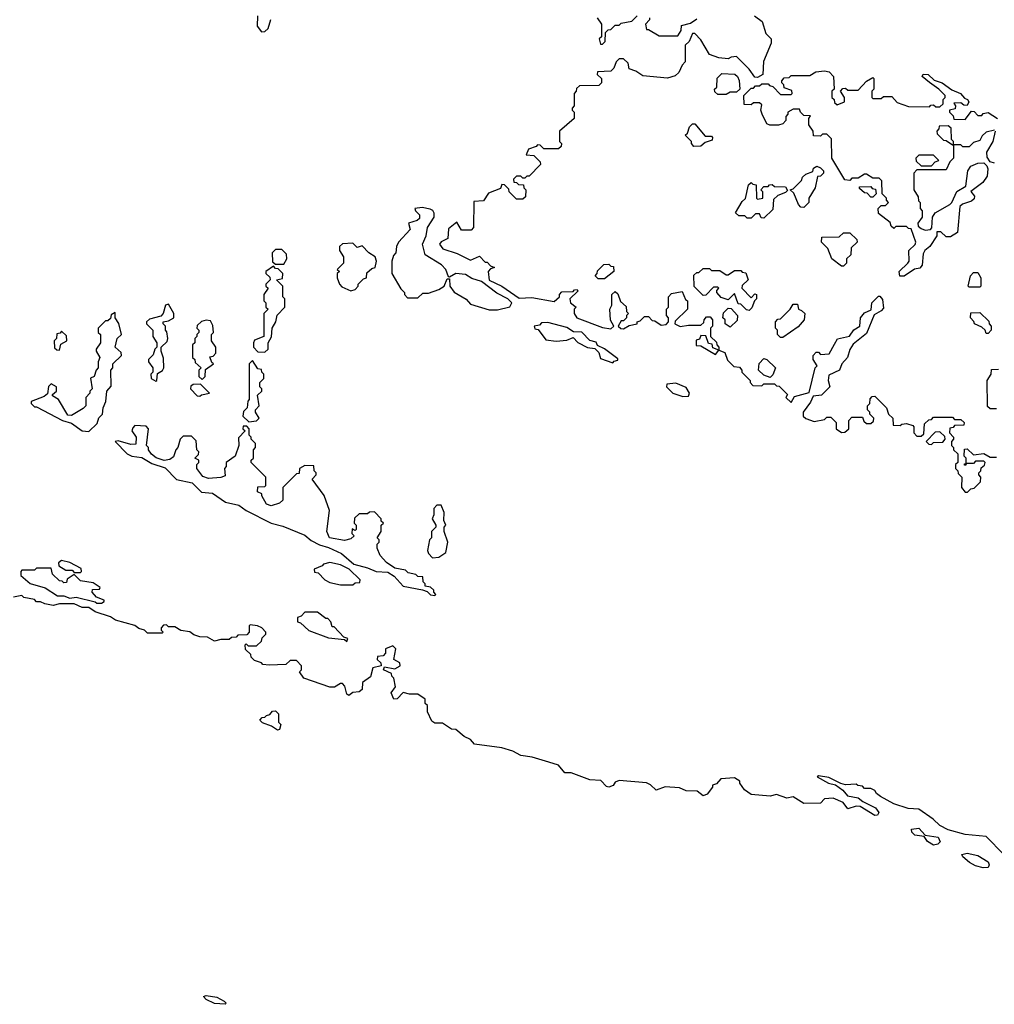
# Model space of a CAD drawing. Extents: x 2640764 to 2777785, y 718840 to 815082.
# Tile 68 of 148: x 2722805 to 2727454, y 763620 to 768316. Entities that reach past the tile are written whole.
import ezdxf

# ---------------------------------------------------------------- set-up
doc = ezdxf.new("R2010")
doc.units = 0

msp = doc.modelspace()

# ---------------------------------------------------------------- linework, layer by layer
at = {"layer": '0CON10XD'}
for points in [[(2723940, 768335), (2723937.5, 768285), (2723958.3, 768258.3), (2723975, 768260), (2723990, 768275), (2724003, 768317)], [(2726310, 768335), (2726347, 768307), (2726365, 768250), (2726390, 768225), (2726390, 768205), (2726353, 768117), (2726350, 768055), (2726325, 768040), (2726311.7, 768041.7), (2726285, 768080), (2726225, 768140), (2726198.3, 768138.3), (2726185, 768130), (2726140, 768135), (2726095, 768150), (2726055, 768220), (2726025, 768250), (2726015, 768250), (2725998.3, 768211.7), (2725980, 768195), (2725980, 768115), (2725965, 768100), (2725950, 768065), (2725931.7, 768048.3), (2725895, 768037.5), (2725778.3, 768048.3), (2725745, 768070), (2725711.7, 768081.7), (2725708.3, 768108.3), (2725685, 768130), (2725665, 768130), (2725650, 768115), (2725640, 768085), (2725625, 768070), (2725561.7, 768068.3), (2725560, 768055), (2725580, 768035), (2725580, 768015), (2725568.3, 768001.7), (2725475, 768000), (2725461.7, 767988.3), (2725460, 767975), (2725450, 767965), (2725450, 767905), (2725440, 767895), (2725440, 767885), (2725450, 767875), (2725450, 767845), (2725380, 767785), (2725380, 767735), (2725390, 767725), (2725388.3, 767711.7), (2725375, 767700), (2725305, 767700), (2725288.3, 767718.3), (2725275, 767720), (2725268.3, 767711.7), (2725231.7, 767698.3), (2725221.7, 767671.7), (2725258.3, 767668.3), (2725288.3, 767638.3), (2725290, 767625), (2725235, 767570), (2725225, 767570), (2725215, 767560), (2725205, 767560), (2725195, 767570), (2725175, 767570), (2725160, 767555), (2725161.7, 767541.7), (2725175, 767540), (2725185, 767530), (2725208.3, 767528.3), (2725210, 767515), (2725220, 767505), (2725218.3, 767471.7), (2725205, 767460), (2725175, 767460), (2725140, 767495), (2725138.3, 767508.3), (2725118.3, 767528.3), (2725105, 767530), (2725098.3, 767511.7), (2725041.7, 767488.3), (2725018.3, 767451.7), (2724971.7, 767448.3), (2724970, 767325), (2724958.3, 767311.7), (2724913, 767313), (2724890, 767350), (2724850.7, 767319.3), (2724846.7, 767273.3), (2724815, 767257.5), (2724807.5, 767245), (2724823.8, 767223.8), (2724891.7, 767201.7), (2724955, 767170), (2724998.3, 767188.3), (2725025, 767160), (2725035, 767160), (2725051.7, 767141.7), (2725070, 767135), (2725051.7, 767128.3), (2725040, 767115), (2725043.9, 767073.9), (2725105, 767046), (2725188.3, 766988.3), (2725248.3, 766991.7), (2725355, 766972.5), (2725380, 766995), (2725380, 767005), (2725391.7, 767018.3), (2725445, 767020), (2725451.7, 767028.3), (2725465, 767030), (2725468.3, 767021.7), (2725430, 766985), (2725432.5, 766965), (2725460, 766945), (2725450, 766935), (2725450, 766915), (2725463.6, 766893.6), (2725585, 766847.5), (2725625, 766842.5), (2725640, 766855), (2725623, 766883), (2725620, 766935), (2725630, 766955), (2725630, 767005), (2725645, 767020), (2725658.3, 767008.3), (2725671.7, 766971.7), (2725698.3, 766948.3), (2725700, 766925), (2725710, 766915), (2725700, 766905), (2725700, 766895), (2725685, 766880), (2725675, 766880), (2725660, 766855), (2725673, 766843), (2725685, 766842.5), (2725713, 766857), (2725750, 766865), (2725750, 766875), (2725765, 766880), (2725785, 766900), (2725805, 766900), (2725821.7, 766881.7), (2725835, 766880), (2725865, 766860), (2725888.3, 766861.7), (2725900, 766875), (2725900, 766895), (2725890, 766905), (2725890, 766935), (2725900, 766945), (2725900, 766995), (2725915, 767010), (2725965, 767020), (2725981.7, 766981.7), (2725990, 766975), (2725990, 766935), (2725931.7, 766878.3), (2725930, 766865), (2725955, 766852.5), (2725995, 766860), (2726055, 766860), (2726068.3, 766871.7), (2726070, 766885), (2726081.7, 766898.3), (2726098.3, 766898.3), (2726110, 766885), (2726110, 766855), (2726100, 766845), (2726100, 766805), (2726128.3, 766778.3), (2726130, 766765), (2726140, 766755), (2726140, 766740), (2726168.3, 766728.3), (2726181.7, 766691.7), (2726211.7, 766661.7), (2726238.3, 766658.3), (2726250, 766645), (2726250, 766635), (2726290, 766595), (2726290, 766585), (2726301.7, 766571.7), (2726345, 766570), (2726355, 766580), (2726405, 766580), (2726415, 766570), (2726428.3, 766568.3), (2726468.3, 766528.3), (2726460, 766515), (2726485, 766490), (2726501.7, 766518.3), (2726571.7, 766538.3), (2726600, 766655), (2726610, 766665), (2726590, 766695), (2726590, 766715), (2726605, 766730), (2726615, 766730), (2726625, 766720), (2726667, 766723), (2726691.7, 766768.3)], [(2725560, 768325), (2725580, 768295), (2725580, 768235), (2725570, 768225), (2725575, 768200), (2725585, 768200), (2725598.3, 768211.7), (2725600, 768255), (2725611.7, 768268.3), (2725625, 768270), (2725645, 768290), (2725665, 768290), (2725675, 768300), (2725725, 768310), (2725750, 768335)], [(2725810, 768325), (2725810, 768315), (2725790, 768295), (2725795, 768270), (2725805, 768270), (2725855, 768240), (2725945, 768240), (2725960, 768265), (2725961.7, 768288.3), (2726005, 768300), (2726035, 768320)], [(2727025, 767092.5), (2727003.3, 767093.3), (2727000, 767115), (2727042.5, 767155), (2727047.5, 767165), (2727046.7, 767215), (2727076.4, 767243.6), (2727080, 767255), (2727058.3, 767318.3), (2727045, 767320), (2727035, 767330), (2726985, 767330), (2726975, 767320), (2726961.7, 767331.7), (2726958.3, 767348.3), (2726901.7, 767391.7), (2726900, 767415), (2726915, 767430), (2726935, 767430), (2726950, 767445), (2726940, 767455), (2726940, 767465), (2726920, 767485), (2726918.3, 767548.3), (2726905, 767560), (2726875, 767560), (2726845, 767580), (2726835, 767580), (2726805, 767560), (2726775, 767560), (2726765, 767550), (2726741.7, 767551.7), (2726680, 767655), (2726678.3, 767748.3), (2726655, 767770), (2726635, 767770), (2726625, 767760), (2726591.7, 767761.7), (2726590, 767785), (2726570, 767815), (2726570, 767845), (2726578.3, 767858.3), (2726545, 767860), (2726530, 767875), (2726525, 767890), (2726495, 767890), (2726470, 767875), (2726470, 767865), (2726460, 767855), (2726460, 767835), (2726445, 767820), (2726425, 767812.5), (2726383, 767813), (2726370, 767820), (2726347.5, 767865), (2726340, 767885), (2726345, 767910), (2726335, 767920), (2726305, 767920), (2726295, 767910), (2726261.7, 767911.7), (2726260, 767955), (2726295, 767990), (2726305, 767990), (2726315, 768000), (2726335, 768000), (2726345, 768010), (2726375, 768010), (2726381.7, 768001.7), (2726398.3, 767998.3), (2726435, 767960), (2726485, 767960), (2726490, 767965), (2726488.3, 767978.3), (2726451.7, 767991.7), (2726450, 768005), (2726440, 768015), (2726440, 768025), (2726451.7, 768038.3), (2726475, 768040), (2726485, 768050), (2726575, 768050), (2726603, 768067), (2726645, 768072.5), (2726667, 768067), (2726687.5, 768045), (2726690, 767985), (2726680, 767975), (2726680, 767945), (2726690, 767935), (2726691.7, 767921.7), (2726705, 767910), (2726740, 767925), (2726740, 767945), (2726720, 767975), (2726731.7, 767988.3), (2726745, 767990), (2726755, 767980), (2726805, 767980), (2726845, 768022.5), (2726875, 768040), (2726880, 768035), (2726880, 767985), (2726870, 767975), (2726870, 767945), (2726875, 767940), (2726915, 767940), (2726925, 767950), (2726965, 767950), (2726991.7, 767921.7), (2727045, 767902.5), (2727145, 767900), (2727151.7, 767908.3), (2727165, 767910), (2727175, 767900), (2727195, 767900), (2727210, 767915), (2727210, 767935), (2727220, 767945), (2727220, 767955), (2727190, 767985), (2727145, 768016.7), (2727110, 768045), (2727115, 768056.2), (2727138.8, 768055), (2727167.3, 768027.3), (2727206.2, 768015), (2727252.3, 767982.3), (2727293.8, 767965), (2727312, 767942), (2727326.7, 767935), (2727333.3, 767925), (2727325, 767907.5), (2727308.3, 767908.3), (2727295, 767920), (2727261.7, 767918.3), (2727270, 767905), (2727268.3, 767891.7), (2727240, 767885), (2727240, 767875), (2727258.3, 767858.3), (2727261.7, 767841.7), (2727315, 767840), (2727345, 767880), (2727358.3, 767878.3), (2727375, 767860), (2727395, 767860), (2727401.2, 767868.8), (2727425, 767873.8), (2727470, 767845)], [(2726175, 767960), (2726135, 767960), (2726121.7, 767971.7), (2726120, 767985), (2726130, 767995), (2726133, 768037), (2726155, 768060), (2726217, 768057), (2726230, 768045), (2726237, 768027), (2726240, 767985), (2726225, 767970), (2726195, 767970), (2726175, 767960)], [(2726021.7, 767711.7), (2726010, 767725), (2726010, 767735), (2725980, 767765), (2725990, 767775), (2726000, 767805), (2726015, 767820), (2726025, 767820), (2726075, 767760), (2726105, 767760), (2726110, 767755), (2726108.3, 767741.7), (2726075, 767730), (2726055, 767712.5), (2726021.7, 767711.7)], [(2727455, 767790), (2727415, 767780), (2727397, 767763), (2727385, 767740), (2727355, 767730), (2727335, 767710), (2727305, 767710), (2727295, 767720), (2727260, 767720), (2727260, 767655), (2727241.7, 767638.3), (2727225, 767600), (2727085, 767600), (2727070, 767585), (2727070, 767505), (2727091.7, 767471.7), (2727092.5, 767452.5), (2727100, 767445), (2727100, 767415), (2727110, 767405), (2727110, 767375), (2727090, 767345), (2727091.7, 767331.7), (2727105, 767320), (2727125, 767312.5), (2727150, 767315), (2727156.7, 767323.3), (2727160, 767375), (2727172.5, 767395), (2727242.5, 767435), (2727252.5, 767445), (2727275, 767497.5), (2727318.3, 767521.7), (2727328.8, 767595), (2727342.5, 767617.5), (2727375, 767632.5), (2727403.6, 767633.6), (2727418.8, 767618.8), (2727423.3, 767605), (2727420, 767570), (2727400, 767540), (2727342.5, 767497.5), (2727360, 767475), (2727358.3, 767461.7), (2727345, 767450), (2727303, 767437), (2727290, 767425), (2727278.3, 767301.7), (2727245, 767280), (2727225, 767280), (2727200, 767305), (2727180, 767305), (2727180, 767285), (2727146.2, 767233.8), (2727122.5, 767215), (2727115, 767200), (2727110, 767145), (2727098.8, 767131.2), (2727073, 767127), (2727025, 767092.5)], [(2727260, 767720), (2727260, 767735), (2727250, 767745), (2727248.3, 767798.3), (2727235, 767810), (2727191.7, 767808.3), (2727190, 767795), (2727180, 767785), (2727181.7, 767771.7), (2727211.7, 767741.7), (2727225, 767740), (2727255, 767720), (2727260, 767720)], [(2727455, 767632.5), (2727435, 767637.5), (2727420, 767660), (2727418.8, 767685), (2727448.8, 767735), (2727460, 767785)], [(2727155, 767620), (2727171.7, 767638.3), (2727190, 767645), (2727165, 767670), (2727095, 767670), (2727080, 767655), (2727081.7, 767641.7), (2727105, 767620), (2727155, 767620)], [(2726545, 767420), (2726531.7, 767421.7), (2726520, 767435), (2726498.3, 767488.3), (2726480, 767505), (2726495, 767510), (2726535, 767550), (2726540, 767565), (2726555, 767580), (2726588.3, 767591.7), (2726591.7, 767608.3), (2726607, 767617), (2726625, 767610), (2726640, 767595), (2726640, 767585), (2726625, 767570), (2726611.7, 767568.3), (2726600, 767515), (2726570, 767465), (2726570, 767445), (2726545, 767420)], [(2726355, 767370), (2726341.7, 767371.7), (2726335, 767390), (2726315, 767390), (2726295, 767370), (2726275, 767370), (2726265, 767380), (2726235, 767380), (2726220, 767395), (2726251.7, 767448.3), (2726267, 767463), (2726281.7, 767528.3), (2726295, 767540), (2726301.7, 767531.7), (2726318.3, 767528.3), (2726320, 767465), (2726325, 767460), (2726350, 767465), (2726350, 767495), (2726340, 767505), (2726355, 767520), (2726375, 767520), (2726381.7, 767528.3), (2726395, 767530), (2726405, 767520), (2726458.3, 767518.3), (2726468.3, 767501.7), (2726458.3, 767491.7), (2726421.7, 767478.3), (2726401.7, 767458.3), (2726398.3, 767411.7), (2726355, 767370)], [(2726875, 767470), (2726865, 767470), (2726848.3, 767488.3), (2726835, 767490), (2726811.7, 767511.7), (2726811.7, 767518.3), (2726865, 767520), (2726871.7, 767511.7), (2726888.3, 767508.3), (2726890, 767485), (2726875, 767470)], [(2725085, 766932.5), (2725143, 766947), (2725152.5, 766965), (2725133.3, 766985), (2725081.3, 767011.3), (2725007.5, 767067.5), (2724961.3, 767081.3), (2724931.4, 767101.4), (2724885, 767105.6), (2724855, 767087.5), (2724850, 767090), (2724837.5, 767125), (2724817.5, 767147.5), (2724740, 767195), (2724726.7, 767245), (2724743.3, 767285), (2724750, 767325), (2724782.5, 767375), (2724783, 767393), (2724776.4, 767406.4), (2724763, 767413), (2724725, 767420), (2724690, 767415), (2724692.5, 767405), (2724712.5, 767385), (2724711.7, 767368.3), (2724701.7, 767358.3), (2724660, 767345), (2724667.5, 767315), (2724612.5, 767255), (2724602.5, 767235), (2724600, 767205), (2724588.3, 767191.7), (2724580, 767165), (2724580, 767105), (2724623, 767033), (2724640, 767015), (2724640, 767005), (2724655, 766990), (2724705, 766990), (2724728.3, 767011.7), (2724755, 767012.5), (2724805, 767030), (2724830, 767045), (2724845, 767080), (2724855, 767080), (2724857.5, 767045), (2724877, 767017), (2724935, 766982.5), (2724955, 766960), (2725045, 766932.5), (2725085, 766932.5)], [(2726735, 767140), (2726725, 767140), (2726680, 767175), (2726660, 767225), (2726630, 767255), (2726631.7, 767278.3), (2726715, 767280), (2726735, 767300), (2726765, 767300), (2726798.3, 767268.3), (2726800, 767255), (2726771.7, 767228.3), (2726770, 767195), (2726750, 767175), (2726750, 767155), (2726735, 767140)], [(2724385, 767022.5), (2724405, 767030), (2724420, 767045), (2724420, 767055), (2724445, 767080), (2724460, 767085), (2724461.7, 767108.3), (2724485, 767130), (2724500, 767135), (2724507.5, 767165), (2724500, 767185), (2724470, 767205), (2724438.3, 767238.3), (2724415, 767230), (2724395, 767250), (2724345, 767247.5), (2724330, 767235), (2724330, 767215), (2724350, 767185), (2724350, 767155), (2724320, 767125), (2724330, 767115), (2724320, 767105), (2724320, 767085), (2724330, 767055), (2724341.7, 767041.7), (2724385, 767022.5)], [(2724065, 767150), (2724080, 767175), (2724078.3, 767198.3), (2724055, 767220), (2724025, 767220), (2724010, 767205), (2724011.7, 767161.7), (2724025, 767150), (2724065, 767150)], [(2723975, 766730), (2723990, 766745), (2723990, 766775), (2724007, 766803), (2724010, 766845), (2724027.5, 766875), (2724033, 766907), (2724070, 766945), (2724070, 766985), (2724060, 766995), (2724060, 767045), (2724030, 767075), (2724058.3, 767081.7), (2724060, 767105), (2724038.3, 767128.3), (2724025, 767130), (2724015, 767140), (2723980, 767115), (2723980, 767105), (2723998.3, 767088.3), (2724000, 767075), (2723980, 767055), (2723980, 767045), (2723990, 767035), (2723970, 767005), (2723970, 766975), (2723980, 766965), (2723980, 766945), (2723990, 766935), (2723970, 766915), (2723970, 766805), (2723925, 766787.5), (2723920, 766775), (2723920, 766755), (2723941.7, 766731.7), (2723975, 766730)], [(2725595, 767080), (2725565, 767080), (2725550, 767095), (2725560, 767105), (2725561.7, 767118.3), (2725591.7, 767148.3), (2725615, 767150), (2725625, 767140), (2725638.3, 767138.3), (2725640, 767115), (2725595, 767080)], [(2726285, 766930), (2726271.7, 766931.7), (2726245, 766960), (2726231.7, 766961.7), (2726215, 767010), (2726185, 766980), (2726151.7, 766991.7), (2726130, 767015), (2726130, 767025), (2726140, 767035), (2726135, 767040), (2726115, 767040), (2726078.3, 767001.7), (2726065, 767000), (2726023, 767043), (2726021.7, 767098.3), (2726035, 767110), (2726045, 767110), (2726065, 767130), (2726095, 767130), (2726105, 767120), (2726145, 767120), (2726175, 767100), (2726185, 767100), (2726215, 767120), (2726245, 767120), (2726251.7, 767111.7), (2726268.3, 767108.3), (2726280, 767075), (2726251.7, 767048.3), (2726250, 767035), (2726295, 766990), (2726311.7, 767008.3), (2726320, 767005), (2726320, 766985), (2726310, 766975), (2726298.3, 766941.7), (2726285, 766930)], [(2727385, 767040), (2727335, 767040), (2727330, 767045), (2727340, 767095), (2727355, 767110), (2727375, 767110), (2727390, 767085), (2727390, 767045), (2727385, 767040)], [(2726691.7, 766768.3), (2726706.7, 766793.3), (2726763.6, 766806.4), (2726785, 766836.7), (2726812.5, 766855), (2726816.7, 766895), (2726835, 766917.5), (2726867.5, 766932.5), (2726870, 766965), (2726901.7, 766998.3), (2726908.3, 766998.3), (2726921.7, 766981.7), (2726925, 766940), (2726915, 766927.5), (2726881.7, 766908.3), (2726845, 766820), (2726781.7, 766768.3), (2726765, 766742.5), (2726753.8, 766705), (2726726.7, 766675), (2726716, 766644), (2726665, 766620), (2726661.2, 766595), (2726670, 766565), (2726630, 766525), (2726590, 766520), (2726578.3, 766491.7), (2726543.3, 766445), (2726542.5, 766425), (2726555, 766413.3), (2726595, 766400), (2726645, 766410), (2726655, 766420), (2726675, 766420), (2726700, 766395), (2726700, 766365), (2726725, 766347.5), (2726741.7, 766348.3), (2726760, 766365), (2726760, 766405), (2726775, 766420), (2726825, 766420), (2726831.7, 766401.7), (2726845, 766390), (2726865, 766390), (2726878.3, 766401.7), (2726880, 766415), (2726860, 766435), (2726860, 766445), (2726850, 766455), (2726850, 766475), (2726860, 766485), (2726861.7, 766508.3), (2726871.7, 766518.3), (2726885, 766520), (2726940, 766465), (2726950, 766435), (2726970, 766415), (2726971.7, 766381.7), (2727005, 766380), (2727013, 766387), (2727035, 766390), (2727065, 766380), (2727070, 766375), (2727070, 766345), (2727085, 766330), (2727105, 766330), (2727118.3, 766341.7), (2727121.7, 766388.3), (2727141.7, 766408.3), (2727155, 766410), (2727165, 766420), (2727255, 766420), (2727265, 766410), (2727295, 766410), (2727310, 766395), (2727308.3, 766381.7), (2727265, 766380), (2727258.3, 766371.7), (2727241.7, 766368.3), (2727240, 766345), (2727260, 766325), (2727260, 766315), (2727250, 766305), (2727250, 766285), (2727260, 766275), (2727260, 766265), (2727280, 766245), (2727280, 766205), (2727270, 766195), (2727270, 766175), (2727280, 766165), (2727281.7, 766151.7), (2727300, 766135), (2727297.5, 766085), (2727315, 766062.5), (2727327, 766063), (2727341.7, 766078.3), (2727358.3, 766081.7), (2727388.3, 766111.7), (2727390, 766135), (2727380, 766145), (2727380, 766155), (2727390, 766165), (2727391.7, 766178.3), (2727408.3, 766191.7), (2727410, 766205), (2727405, 766210), (2727365, 766210), (2727355, 766200), (2727320, 766200), (2727318.3, 766191.7), (2727311.7, 766191.7), (2727311.7, 766198.3), (2727320, 766200), (2727320, 766225), (2727310, 766235), (2727311.7, 766268.3), (2727325, 766270), (2727355, 766240), (2727405, 766247.5), (2727435, 766230), (2727465, 766230)], [(2723455, 766592.5), (2723460, 766595), (2723461.7, 766628.3), (2723486.4, 766643.6), (2723492.5, 766655), (2723491.7, 766701.7), (2723480, 766735), (2723480, 766755), (2723508.3, 766781.7), (2723512.5, 766795), (2723507, 766827), (2723500, 766835), (2723500, 766855), (2723490, 766865), (2723490, 766875), (2723515, 766880), (2723540, 766895), (2723540, 766915), (2723515, 766960), (2723500, 766955), (2723490, 766915), (2723478.3, 766901.7), (2723425, 766887.5), (2723410, 766875), (2723410, 766865), (2723440, 766835), (2723440, 766805), (2723460, 766775), (2723460, 766755), (2723450, 766745), (2723441.7, 766718.3), (2723420, 766695), (2723420, 766685), (2723440, 766655), (2723440, 766635), (2723430, 766625), (2723432.5, 766605), (2723455, 766592.5)], [(2726445, 766800), (2726435, 766800), (2726420, 766815), (2726420, 766835), (2726410, 766845), (2726410, 766875), (2726421.7, 766888.3), (2726435, 766890), (2726480, 766935), (2726495, 766960), (2726515, 766960), (2726520, 766935), (2726535, 766930), (2726550, 766915), (2726547.5, 766885), (2726519.3, 766850.7), (2726445, 766800)], [(2723135, 766352.5), (2723175, 766390), (2723183, 766417), (2723200, 766435), (2723202.5, 766465), (2723216.7, 766495), (2723220, 766545), (2723241.7, 766568.3), (2723240, 766645), (2723250, 766655), (2723250, 766675), (2723290, 766715), (2723288.3, 766728.3), (2723260, 766755), (2723270, 766795), (2723290, 766815), (2723277.5, 766867.5), (2723260, 766895), (2723260, 766920), (2723241.7, 766908.3), (2723238.3, 766891.7), (2723225, 766880), (2723215, 766880), (2723180, 766845), (2723180, 766825), (2723190, 766815), (2723190, 766775), (2723170, 766745), (2723170, 766735), (2723187.5, 766705), (2723180, 766685), (2723180, 766655), (2723170, 766645), (2723160, 766615), (2723143, 766607), (2723150, 766555), (2723140, 766545), (2723140, 766535), (2723120, 766515), (2723120, 766475), (2723108.3, 766461.7), (2723051.7, 766428.3), (2723035, 766430), (2722990, 766505), (2722961.7, 766521.7), (2722961.7, 766528.3), (2722980, 766545), (2722980, 766565), (2722955, 766580), (2722943, 766567), (2722938.3, 766531.7), (2722921.7, 766518.3), (2722860, 766495), (2722860, 766485), (2722875, 766470), (2722885, 766470), (2723010, 766405), (2723052, 766392), (2723102.5, 766355), (2723135, 766352.5)], [(2726195, 766850), (2726170, 766865), (2726170, 766885), (2726160, 766895), (2726161.7, 766918.3), (2726185, 766940), (2726198.3, 766938.3), (2726230, 766905), (2726228.3, 766881.7), (2726195, 766850)], [(2727425, 766820), (2727415, 766820), (2727410, 766835), (2727395, 766850), (2727360, 766865), (2727357, 766877), (2727340, 766895), (2727341.7, 766918.3), (2727385, 766920), (2727428.3, 766878.3), (2727430, 766865), (2727440, 766855), (2727440, 766835), (2727425, 766820)], [(2723675, 766600), (2723690, 766615), (2723691.7, 766648.3), (2723730, 766675), (2723721.7, 766681.7), (2723711.7, 766708.3), (2723728.3, 766711.7), (2723740, 766725), (2723740, 766755), (2723720, 766785), (2723720, 766815), (2723730, 766825), (2723727, 766857), (2723715, 766880), (2723695, 766882.5), (2723673, 766877), (2723651.7, 766858.3), (2723650, 766845), (2723660, 766835), (2723660, 766825), (2723650, 766815), (2723650, 766805), (2723640, 766795), (2723640, 766775), (2723630, 766765), (2723630, 766705), (2723640, 766695), (2723641.7, 766681.7), (2723670, 766655), (2723660, 766645), (2723660, 766615), (2723675, 766600)], [(2725635, 766680), (2725641.7, 766688.3), (2725658.3, 766691.7), (2725658.3, 766698.3), (2725595, 766746.7), (2725561.7, 766761.7), (2725555, 766777.5), (2725525, 766786.7), (2725485.9, 766825.9), (2725446.7, 766826.7), (2725415, 766848), (2725325, 766872.5), (2725295, 766870), (2725285, 766860), (2725260, 766855), (2725261.7, 766841.7), (2725278.3, 766838.3), (2725315, 766790), (2725365, 766782.5), (2725415, 766787.5), (2725445, 766800), (2725467, 766777), (2725513, 766753), (2725548.3, 766748.3), (2725568.3, 766728.3), (2725575, 766700), (2725635, 766680)], [(2722995, 766740), (2723001.7, 766768.3), (2723030, 766785), (2723028.3, 766808.3), (2723005, 766830), (2722998.3, 766821.7), (2722981.7, 766818.3), (2722980, 766795), (2722970, 766785), (2722971.7, 766751.7), (2722981.7, 766741.7), (2722995, 766740)], [(2726125, 766720), (2726140, 766740), (2726111.7, 766751.7), (2726108.3, 766768.3), (2726091.7, 766771.7), (2726078.3, 766808.3), (2726055, 766810), (2726048.3, 766791.7), (2726031.7, 766788.3), (2726031.7, 766761.7), (2726055, 766760), (2726125, 766720)], [(2723898.3, 766398.3), (2723935, 766402.5), (2723947.5, 766415), (2723930, 766445), (2723930, 766455), (2723947.5, 766475), (2723940, 766525), (2723960, 766545), (2723960, 766555), (2723950, 766565), (2723950, 766585), (2723970, 766605), (2723970, 766625), (2723960, 766635), (2723958.3, 766648.3), (2723941.7, 766651.7), (2723915, 766690), (2723900, 766675), (2723900, 766505), (2723893, 766497), (2723890, 766465), (2723873, 766447), (2723870, 766425), (2723898.3, 766398.3)], [(2726385, 766610), (2726355, 766620), (2726330, 766645), (2726333, 766677), (2726355, 766700), (2726370, 766695), (2726410, 766655), (2726398.3, 766621.7), (2726385, 766610)], [(2727465, 766460), (2727435, 766460), (2727421.7, 766471.7), (2727420, 766595), (2727440, 766625), (2727441.7, 766648.3), (2727475, 766650)], [(2723665, 766520), (2723673, 766527), (2723710, 766535), (2723668.3, 766578.3), (2723633, 766577), (2723621.7, 766568.3), (2723620, 766555), (2723651.7, 766521.7), (2723665, 766520)], [(2725968.3, 766518.3), (2725995, 766520), (2726000, 766535), (2725985, 766562.5), (2725935, 766582.5), (2725891.7, 766578.3), (2725890, 766565), (2725920, 766535), (2725968.3, 766518.3)], [(2724785, 765570), (2724790, 765575), (2724780, 765585), (2724780, 765595), (2724765, 765610), (2724740, 765615), (2724740, 765625), (2724730, 765635), (2724728.3, 765658.3), (2724705, 765660), (2724695, 765670), (2724658.3, 765678.3), (2724645, 765690), (2724595, 765700), (2724555, 765727.5), (2724525, 765760), (2724510, 765795), (2724510, 765815), (2724520, 765825), (2724520, 765835), (2724510, 765845), (2724530, 765875), (2724530, 765905), (2724540, 765915), (2724530, 765925), (2724530, 765935), (2724498.3, 765968.3), (2724473, 765967), (2724465, 765960), (2724425, 765960), (2724401.7, 765938.3), (2724400, 765915), (2724410, 765905), (2724410, 765885), (2724405, 765880), (2724391.7, 765888.3), (2724390, 765865), (2724400, 765855), (2724385, 765840), (2724355, 765832.5), (2724282.5, 765845), (2724270, 765875), (2724282.5, 765975), (2724257, 766047), (2724200, 766125), (2724220, 766145), (2724220, 766155), (2724210, 766165), (2724208.3, 766188.3), (2724165, 766190), (2724140, 766175), (2724138.3, 766151.7), (2724125, 766150), (2724060, 766085), (2724060, 766025), (2724045, 766010), (2724005, 765997.5), (2723982.5, 766005), (2723960, 766045), (2723960, 766055), (2723940, 766065), (2723941.7, 766088.3), (2723975, 766090), (2723980, 766095), (2723980, 766135), (2723910, 766205), (2723910, 766215), (2723920, 766225), (2723920, 766265), (2723930, 766275), (2723930, 766295), (2723910, 766315), (2723910, 766325), (2723900, 766335), (2723900, 766365), (2723888.3, 766378.3), (2723871.7, 766378.3), (2723870, 766365), (2723880, 766355), (2723848.3, 766321.7), (2723850, 766285), (2723832.5, 766235), (2723790, 766205), (2723790, 766185), (2723782.5, 766175), (2723785, 766140), (2723765, 766132.5), (2723705, 766128), (2723678, 766138), (2723650, 766175), (2723650, 766195), (2723660, 766205), (2723660, 766215), (2723640, 766225), (2723658.3, 766241.7), (2723660, 766255), (2723650, 766265), (2723647, 766307), (2723625, 766330), (2723585, 766330), (2723570, 766315), (2723560, 766275), (2723550, 766265), (2723538.3, 766231.7), (2723521.7, 766218.3), (2723495, 766213.3), (2723456.4, 766226.4), (2723433.6, 766243.6), (2723420, 766265), (2723420, 766275), (2723410, 766285), (2723420, 766365), (2723408.3, 766378.3), (2723355, 766380), (2723345, 766370), (2723340, 766355), (2723360, 766325), (2723358.3, 766291.7), (2723335, 766290), (2723275, 766307.5), (2723260, 766305), (2723317.5, 766245), (2723340, 766235), (2723388.3, 766228.3), (2723435, 766198.8), (2723498.6, 766178.6), (2723553.4, 766123.4), (2723627.4, 766107.4), (2723672.1, 766062.1), (2723725, 766058.1), (2723786.7, 766015), (2723850.6, 766000.6), (2723885, 765975.8), (2724005, 765914.4), (2724060, 765900), (2724165, 765857.5), (2724195, 765832), (2724235, 765810.8), (2724278.9, 765798.9), (2724340.2, 765770.2), (2724398.6, 765718.6), (2724465, 765702.3), (2724505, 765684.7), (2724561.4, 765681.4), (2724591.4, 765661.4), (2724635, 765613.8), (2724727, 765597), (2724748.8, 765588.8), (2724765, 765573.3), (2724785, 765570)], [(2727155, 766290), (2727165, 766300), (2727208.3, 766301.7), (2727220, 766315), (2727218.3, 766328.3), (2727195, 766350), (2727171.7, 766348.3), (2727130, 766305), (2727141.7, 766291.7), (2727155, 766290)], [(2724775, 765750), (2724805, 765752.5), (2724837.5, 765775), (2724847.5, 765825), (2724830, 765875), (2724830, 765895), (2724837.5, 765905), (2724828.3, 765928.3), (2724830, 765965), (2724815, 766000), (2724795, 766000), (2724780, 765985), (2724780, 765955), (2724772.5, 765935), (2724790, 765905), (2724790, 765895), (2724770, 765875), (2724770, 765845), (2724760, 765835), (2724750, 765785), (2724755, 765770), (2724775, 765750)], [(2723095, 765680), (2723100, 765685), (2723098.3, 765698.3), (2723045, 765727.5), (2723005, 765737.5), (2722990, 765725), (2722991.7, 765711.7), (2723025, 765690), (2723055, 765690), (2723065, 765680), (2723095, 765680)], [(2724395, 765620), (2724405, 765630), (2724428.3, 765631.7), (2724430, 765645), (2724376.1, 765696.1), (2724335.9, 765715.9), (2724285, 765727.5), (2724255, 765720), (2724248.3, 765711.7), (2724210, 765695), (2724211.7, 765681.7), (2724228.3, 765678.3), (2724260, 765645), (2724285, 765632.5), (2724335, 765620), (2724395, 765620)], [(2723195, 765532.5), (2723208.3, 765541.7), (2723208.3, 765548.3), (2723171.7, 765561.7), (2723150, 765585), (2723151.7, 765598.3), (2723185, 765600), (2723188.3, 765608.3), (2723155, 765630), (2723095, 765640), (2723065, 765670), (2723031.7, 765648.3), (2723028.3, 765631.7), (2723015, 765630), (2723008.3, 765638.3), (2722995, 765640), (2722961.7, 765671.7), (2722955, 765700), (2722885, 765700), (2722875, 765690), (2722815, 765690), (2722810, 765685), (2722810, 765665), (2722855, 765627.5), (2722927, 765607), (2722985, 765567.5), (2723015, 765567.5), (2723045, 765557.5), (2723075, 765562.5), (2723165, 765540), (2723173, 765533), (2723195, 765532.5)], [(2727500, 764335), (2727415, 764420), (2727315, 764430), (2727235, 764452.5), (2727195, 764472.5), (2727163, 764503), (2727095, 764550), (2727043.6, 764553.6), (2726975, 764576.7), (2726910.7, 764610.7), (2726892.5, 764625), (2726885, 764640), (2726865, 764650), (2726835, 764650), (2726825, 764660), (2726803, 764663), (2726795, 764670), (2726745, 764667.5), (2726723, 764673), (2726665, 764702.5), (2726615, 764710), (2726610, 764705), (2726664.1, 764674.1), (2726696.7, 764666.7), (2726731.2, 764641.2), (2726753.9, 764613.9), (2726804.4, 764604.4), (2726827.1, 764587.1), (2726887.9, 764557.9), (2726904.2, 764535), (2726897.3, 764522.7), (2726885, 764520), (2726815, 764563.8), (2726795, 764565.7), (2726755, 764552.5), (2726733, 764583), (2726685, 764602.5), (2726645, 764600), (2726625, 764580), (2726545, 764577.5), (2726495, 764610), (2726465, 764602.5), (2726415, 764620), (2726385, 764612.5), (2726295, 764620), (2726263.3, 764643.3), (2726240, 764675), (2726240, 764685), (2726215, 764700), (2726150, 764695), (2726128.3, 764671.7), (2726110, 764665), (2726110, 764655), (2726085, 764622.5), (2726065, 764613.8), (2726037, 764637), (2725985, 764637.5), (2725953, 764653), (2725885, 764656.7), (2725841.4, 764641.4), (2725815, 764667.5), (2725795, 764676.7), (2725665, 764687.5), (2725645, 764680), (2725635.8, 764664.2), (2725615, 764656), (2725605, 764658.8), (2725577, 764687), (2725525, 764691.2), (2725435, 764723.8), (2725405, 764724.2), (2725375, 764760), (2725330, 764775), (2725249.3, 764799.3), (2725195, 764806.2), (2725157, 764827), (2725105, 764842.5), (2724975, 764860), (2724955, 764882.5), (2724925, 764897.5), (2724885, 764930), (2724865, 764932.5), (2724821.7, 764961.7), (2724785, 764961.2), (2724770.5, 764970.5), (2724750, 765015), (2724750, 765045), (2724740, 765055), (2724740, 765075), (2724705, 765100), (2724665, 765100), (2724635, 765107.5), (2724605, 765077.5), (2724590, 765075), (2724576.7, 765105), (2724597.5, 765135), (2724590, 765175), (2724580, 765185), (2724578.3, 765198.3), (2724540, 765215), (2724545, 765230), (2724595, 765220), (2724620, 765235), (2724618.3, 765248.3), (2724590, 765265), (2724600, 765315), (2724585, 765330), (2724550, 765315), (2724550, 765295), (2724538.3, 765281.7), (2724511.7, 765278.3), (2724510, 765265), (2724528.3, 765248.3), (2724530, 765235), (2724490, 765225), (2724478.3, 765181.7), (2724440, 765155), (2724438.3, 765121.7), (2724425, 765110), (2724395, 765107.5), (2724375, 765092.5), (2724365, 765100), (2724356.7, 765136.7), (2724345, 765150), (2724335, 765150), (2724307, 765133), (2724285, 765132.5), (2724160, 765175), (2724140, 765205), (2724150, 765215), (2724150, 765235), (2724125, 765260), (2724095, 765260), (2724075, 765240), (2723995, 765237.5), (2723965, 765240), (2723958.3, 765248.3), (2723925, 765260), (2723910, 765275), (2723908.3, 765288.3), (2723881.7, 765311.7), (2723880, 765335), (2723885, 765340), (2723895, 765330), (2723935, 765330), (2723958.3, 765351.7), (2723961.7, 765368.3), (2723980, 765385), (2723980, 765395), (2723960, 765415), (2723940, 765425), (2723905, 765430), (2723900, 765425), (2723900, 765395), (2723888.3, 765381.7), (2723845, 765380), (2723838.3, 765371.7), (2723815, 765370), (2723805, 765360), (2723765, 765360), (2723735, 765352.5), (2723701.7, 765371.7), (2723665, 765372.5), (2723635, 765382.5), (2723617, 765397), (2723573, 765403), (2723545, 765420), (2723515, 765420), (2723505, 765430), (2723491.7, 765428.3), (2723480, 765415), (2723480, 765405), (2723490, 765395), (2723485, 765390), (2723415, 765390), (2723400, 765405), (2723373, 765413), (2723355, 765427.5), (2723262, 765452), (2723237.7, 765467.7), (2723165, 765492.5), (2723135, 765512.5), (2723103, 765513), (2723065, 765530), (2722995, 765530), (2722965, 765522.5), (2722925, 765530), (2722905, 765540), (2722885, 765540), (2722875, 765550), (2722825, 765560), (2722815, 765570), (2722775, 765562.5)], [(2724365, 765350), (2724370, 765365), (2724351.7, 765371.7), (2724305, 765420), (2724295, 765420), (2724290, 765445), (2724275, 765460), (2724265, 765460), (2724225, 765490), (2724165, 765490), (2724148.3, 765471.7), (2724130, 765465), (2724130, 765445), (2724145, 765440), (2724185, 765402.5), (2724278.3, 765368.3), (2724355, 765360), (2724365, 765350)], [(2724035, 764927.5), (2724007, 764947), (2723963, 764963), (2723950, 764975), (2723961.7, 764988.3), (2723975, 764990), (2723981.7, 764998.3), (2723998.3, 765001.7), (2724011.7, 765018.3), (2724025, 765020), (2724040, 765005), (2724040, 764965), (2724050, 764955), (2724045, 764930), (2724035, 764927.5)], [(2727165, 764378.8), (2727136.1, 764396.1), (2727120, 764420), (2727075, 764426.2), (2727060.5, 764440.5), (2727060, 764455), (2727095, 764460.8), (2727125, 764427.5), (2727187.1, 764417.1), (2727196.7, 764395), (2727185, 764383.3), (2727165, 764378.8)], [(2727400.5, 764270.5), (2727365, 764280), (2727335.7, 764295.7), (2727304.1, 764324.1), (2727300, 764335), (2727325, 764340.8), (2727375, 764329.2), (2727425, 764298.8), (2727429.2, 764285), (2727425, 764273.3), (2727400.5, 764270.5)], [(2723785, 763620), (2723733.6, 763623.6), (2723695, 763643.3), (2723682.5, 763657.5), (2723695, 763662.5), (2723745, 763653.3), (2723780, 763635), (2723790, 763625), (2723785, 763620)]]:
    msp.add_lwpolyline(points, dxfattribs=at)

doc.saveas('drawing.dxf')
